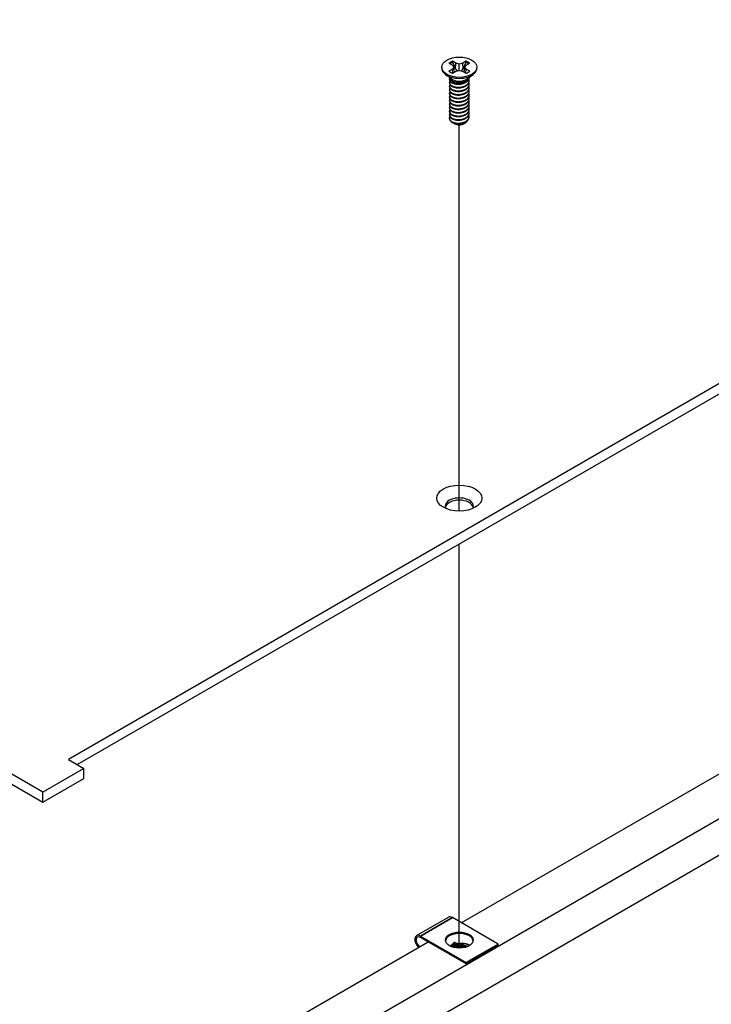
# Model space of a CAD drawing. Header units: millimetres. Extents: x 64 to 1798, y 64 to 1375.
# Tile 56 of 60: x 1439 to 1519, y 965 to 1079. Entities that reach past the tile are written whole.
import ezdxf

# ---------------------------------------------------------------- set-up
doc = ezdxf.new("R2010")
doc.units = ezdxf.units.MM
doc.header["$LTSCALE"] = 6.666667
for name, color, linetype, lineweight in [('Tweak Trail (ANSI)', 7, 'Continuous', 25), ('Visible (ANSI)', 7, 'Continuous', 25), ('Visible Narrow (ANSI)', 7, 'Continuous', 35)]:
    doc.layers.add(name, color=color, linetype=linetype, lineweight=lineweight)

msp = doc.modelspace()

# ---------------------------------------------------------------- linework, layer by layer
at = {"layer": 'Tweak Trail (ANSI)'}
for p, q in [((1490.0824, 1022.2191), (1490.0824, 1066.8357)), ((1490.0824, 971.742), (1490.0824, 1018.4273))]:
    msp.add_line(p, q, dxfattribs=at)
at = {"layer": 'Visible (ANSI)'}
for p, q in [((1743.521, 1165.9282), (1444.9311, 993.5372)), ((1445.9512, 992.9482), (1743.521, 1164.7502)), ((1441.9856, 989.7627), (1207.9098, 1124.9064)), ((1207.9098, 1123.7284), (1441.9856, 988.5847)), ((1440.198, 936.3904), (1756.2917, 1118.8872)), ((1743.3658, 1115.5722), (1445.9397, 943.8532)), ((1488.8859, 1073.9515), (1489.2818, 1073.7229)), ((1489.6879, 1073.9574), (1489.292, 1074.186)), ((1489.6505, 1073.308), (1489.6879, 1073.9574)), ((1490.0838, 1073.8628), (1489.6879, 1073.9574)), ((1490.4797, 1073.9574), (1490.0838, 1073.8628)), ((1490.0838, 1073.126), (1490.0838, 1073.8628)), ((1490.8756, 1074.186), (1490.4797, 1073.9574)), ((1490.5172, 1073.308), (1490.4797, 1073.9574)), ((1490.8858, 1073.7229), (1491.2817, 1073.9515)), ((1488.0518, 1073.4944), (1488.0518, 1073.3799)), ((1489.1862, 1072.1363), (1488.481, 1072.6587)), ((1489.2818, 1073.2658), (1488.8859, 1073.0372)), ((1489.2818, 1073.7229), (1489.4458, 1073.4944)), ((1489.4458, 1073.4944), (1489.2818, 1073.2658)), ((1489.3209, 1072.8195), (1489.2818, 1073.2658)), ((1489.292, 1072.8028), (1489.6879, 1073.0313)), ((1489.5113, 1072.9293), (1489.4458, 1073.4944)), ((1489.6879, 1073.0313), (1490.0838, 1073.126)), ((1490.0838, 1073.126), (1490.4797, 1073.0313)), ((1490.4797, 1073.0313), (1490.8756, 1072.8028)), ((1490.6563, 1072.9293), (1490.7219, 1073.4944)), ((1490.7219, 1073.4944), (1490.8858, 1073.7229)), ((1490.8858, 1073.2658), (1490.7219, 1073.4944)), ((1490.8467, 1072.8195), (1490.8858, 1073.2658)), ((1491.2817, 1073.0372), (1490.8858, 1073.2658)), ((1490.9814, 1072.1363), (1491.6866, 1072.6587)), ((1492.1158, 1073.4944), (1492.1158, 1073.3799)), ((1488.9459, 1072.0951), (1488.9459, 1072.147)), ((1488.9459, 1071.6803), (1488.9459, 1071.7322)), ((1489.382, 1071.8588), (1489.2792, 1071.9182)), ((1490.8434, 1071.8922), (1490.8884, 1071.9182)), ((1491.2217, 1072.3025), (1491.2217, 1072.3143)), ((1491.2217, 1071.8877), (1491.2217, 1071.9396)), ((1491.2217, 1071.4729), (1491.2217, 1071.5248)), ((1488.9459, 1071.2655), (1488.9459, 1071.3174)), ((1488.9459, 1070.8508), (1488.9459, 1070.9026)), ((1488.9459, 1070.436), (1488.9459, 1070.4878)), ((1491.2217, 1071.0582), (1491.2217, 1071.11)), ((1491.2217, 1070.6434), (1491.2217, 1070.6952)), ((1488.9459, 1070.0212), (1488.9459, 1070.0731)), ((1488.9459, 1069.6064), (1488.9459, 1069.6583)), ((1488.9459, 1069.1916), (1488.9459, 1069.2435)), ((1491.2217, 1070.2286), (1491.2217, 1070.2804)), ((1491.2217, 1069.8138), (1491.2217, 1069.8657)), ((1491.2217, 1069.399), (1491.2217, 1069.4509)), ((1488.9459, 1068.7769), (1488.9459, 1068.8287)), ((1488.9459, 1068.3621), (1488.9459, 1068.4139)), ((1491.2217, 1068.9843), (1491.2217, 1069.0361)), ((1491.2217, 1068.5695), (1491.2217, 1068.6213)), ((1491.2217, 1068.1547), (1491.2217, 1068.2065)), ((1488.9459, 1067.9473), (1488.9459, 1067.9992)), ((1488.9459, 1067.5838), (1488.9459, 1067.5844)), ((1489.5486, 1066.9637), (1489.4814, 1067.0025)), ((1490.619, 1066.9637), (1490.744, 1067.0358)), ((1491.2217, 1067.7399), (1491.2217, 1067.7918)), ((1490.3064, 974.6612), (1587.0669, 1030.5259)), ((1444.9311, 993.5372), (1446.7271, 992.5002)), ((1446.7271, 992.5002), (1441.9856, 989.7627)), ((1446.7271, 991.3223), (1446.7271, 992.5002)), ((1441.9856, 988.5847), (1446.7271, 991.3223)), ((1441.9856, 988.5847), (1441.9856, 989.7627)), ((1485.1427, 973.1767), (1488.8197, 975.2996)), ((1494.5688, 972.2003), (1489.2797, 975.254)), ((1485.6027, 973.1311), (1490.8919, 970.0774)), ((1490.8919, 969.9141), (1485.6027, 972.9678)), ((1440.2054, 945.7354), (1486.488, 972.4567)), ((1489.2278, 971.9342), (1489.5205, 971.8015)), ((1494.5688, 972.2003), (1490.8919, 970.0774)), ((1494.5688, 972.037), (1490.8919, 969.9141)), ((1494.5688, 972.037), (1494.5688, 972.2003)), ((1490.8919, 970.0774), (1490.8919, 969.9141))]:
    msp.add_line(p, q, dxfattribs=at)
for centre, major_axis in [((1490.0838, 1073.4944), (-2.032, 0)), ((1490.0838, 1023.7208), (2.601, 0)), ((1490.0858, 972.6657), (1.6, 0))]:
    msp.add_ellipse(centre, major_axis=major_axis, ratio=0.57735027, dxfattribs=at)
for centre, major_axis, ratio, start_param, end_param in [((1490.0838, 1073.4944), (-1.4359, 0), 0.57735027, 5.29642922, 5.69914506), ((1490.0838, 1073.3807), (1.3986, 0), 0.57735027, 2.15828086, 2.46214233), ((1490.0838, 1073.3807), (1.3986, 0), 0.57735027, 0.67945032, 0.98331179), ((1490.0838, 1073.4944), (-1.4359, 0), 0.57735027, 3.7256329, 4.12834874), ((1490.0838, 1073.3799), (2.032, 0), 0.57735027, 3.14159265, 6.28318531), ((1490.0838, 1073.4944), (1.4359, 0), 0.57735027, 3.7256329, 4.12834874), ((1490.0838, 1073.4944), (1.4359, 0), 0.57735027, 5.29642922, 5.69914506), ((1490.0838, 1072.3828), (-1.1379, 0), 0.57735027, 0.11253944, 3.02905321), ((1490.0838, 1072.5401), (-1.1379, 0), 0.57735027, 0.66197837, 2.47961428), ((1490.0838, 1067.5838), (-1.1379, 0), 0.57735027, 0, 0.78539816), ((1490.0838, 1067.2727), (-0.7569, 0), 0.57735027, 0.78539816, 2.35619449), ((1490.0838, 1022.8046), (1.6256, 0), 0.57735027, 5.96691699, 9.74104627), ((1490.0838, 1022.5428), (1.6256, 0), 0.57735027, 0.13995372, 3.00163893), ((1489.2797, 974.5028), (-0.46, 0.7967), 0.57735027, 5.49778714, 6.28318531), ((1485.6027, 972.3799), (-0.46, 0.7967), 0.57735027, 5.49778714, 8.27522143), ((1485.6027, 972.3799), (-0.36, 0.6235), 0.57735027, 5.49778714, 8.40373077), ((1490.0858, 972.5024), (1.6, 0), 0.57735027, 0.08850384, 3.05308881), ((1489.0703, 971.8433), (0.2218, 0.0196), 0.5123509, 0.73730355, 1.57334237), ((1490.1888, 971.3364), (0.8194, 0.0724), 0.5123509, 1.27459984, 1.70844201)]:
    msp.add_ellipse(centre, major_axis=major_axis, ratio=ratio, start_param=start_param, end_param=end_param, dxfattribs=at)
for points, weights in [([(1489.3086, 1074.0528), (1489.3004, 1074.1185), (1489.292, 1074.186)], [1.01218915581, 1.01172679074, 1.01110160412]), ([(1489.3086, 1074.0528), (1489.5205, 1073.59), (1489.6505, 1073.308)], [1.53696783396, 1.9683578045, 2.37346205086]), ([(1490.5172, 1073.308), (1490.6472, 1073.59), (1490.859, 1074.0528)], [2.37346205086, 1.9683578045, 1.53696783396]), ([(1490.859, 1074.0528), (1490.8672, 1074.1185), (1490.8756, 1074.186)], [1.01218915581, 1.01172679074, 1.01110160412]), ([(1489.6505, 1073.308), (1489.768, 1073.168), (1489.8595, 1073.0723)], [2.07391766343, 2.27571812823, 2.43161931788]), ([(1490.3082, 1073.0723), (1490.3996, 1073.168), (1490.5172, 1073.308)], [2.43161931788, 2.27571812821, 2.07391766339]), ([(1490.8884, 1071.8373), (1491.1951, 1072.0372), (1491.2199, 1072.3129)], [1, 0.907347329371, 0.942846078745]), ([(1490.8884, 1071.7855), (1491.2217, 1072.0027), (1491.2217, 1072.3025)], [1, 0.900099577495, 0.949184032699]), ([(1490.8884, 1071.4226), (1491.3485, 1071.7224), (1491.1854, 1072.1205)], [1, 0.867144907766, 0.997779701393]), ([(1490.8884, 1071.3707), (1491.2217, 1071.5879), (1491.2217, 1071.8877)], [1, 0.900099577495, 0.949184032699]), ([(1490.8884, 1071.0078), (1491.3485, 1071.3076), (1491.1854, 1071.7057)], [1, 0.867144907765, 0.997779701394]), ([(1490.8884, 1070.9559), (1491.2217, 1071.1731), (1491.2217, 1071.4729)], [1, 0.900099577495, 0.949184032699]), ([(1490.8884, 1070.593), (1491.3485, 1070.8929), (1491.1854, 1071.2909)], [1, 0.867144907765, 0.997779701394]), ([(1490.8884, 1070.5411), (1491.2217, 1070.7584), (1491.2217, 1071.0582)], [1, 0.900099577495, 0.949184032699]), ([(1490.8884, 1070.1782), (1491.3485, 1070.4781), (1491.1854, 1070.8761)], [1, 0.867144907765, 0.997779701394]), ([(1490.8884, 1070.1264), (1491.2217, 1070.3436), (1491.2217, 1070.6434)], [1, 0.900099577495, 0.949184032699]), ([(1490.8884, 1069.7634), (1491.3485, 1070.0633), (1491.1854, 1070.4613)], [1, 0.867144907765, 0.997779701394]), ([(1490.8884, 1069.7116), (1491.2217, 1069.9288), (1491.2217, 1070.2286)], [1, 0.900099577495, 0.949184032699]), ([(1490.8884, 1069.3487), (1491.3485, 1069.6485), (1491.1854, 1070.0466)], [1, 0.867144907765, 0.997779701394]), ([(1490.8884, 1069.2968), (1491.2217, 1069.514), (1491.2217, 1069.8138)], [1, 0.900099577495, 0.949184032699]), ([(1490.8884, 1068.9339), (1491.3485, 1069.2337), (1491.1854, 1069.6318)], [1, 0.867144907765, 0.997779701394]), ([(1490.8884, 1068.882), (1491.2217, 1069.0992), (1491.2217, 1069.399)], [1, 0.900099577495, 0.949184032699]), ([(1490.8884, 1068.5191), (1491.3485, 1068.819), (1491.1854, 1069.217)], [1, 0.867144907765, 0.997779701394]), ([(1490.8884, 1068.4672), (1491.2217, 1068.6845), (1491.2217, 1068.9843)], [1, 0.900099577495, 0.949184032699]), ([(1490.8884, 1068.1043), (1491.3485, 1068.4042), (1491.1854, 1068.8022)], [1, 0.867144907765, 0.997779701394]), ([(1490.8884, 1068.0525), (1491.2217, 1068.2697), (1491.2217, 1068.5695)], [1, 0.900099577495, 0.949184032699]), ([(1490.8884, 1067.6895), (1491.3485, 1067.9894), (1491.1854, 1068.3874)], [1, 0.867144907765, 0.997779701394]), ([(1490.8884, 1067.6377), (1491.2217, 1067.8549), (1491.2217, 1068.1547)], [1, 0.900099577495, 0.949184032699]), ([(1490.8884, 1067.2748), (1491.3485, 1067.5746), (1491.1854, 1067.9727)], [1, 0.867144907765, 0.997779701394]), ([(1490.8884, 1067.2229), (1491.2217, 1067.4401), (1491.2217, 1067.7399)], [1, 0.900099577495, 0.949184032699])]:
    msp.add_rational_spline(points, weights, degree=2, dxfattribs=at)
for points, weights, knots in [([(1488.9665, 1072.2584), (1488.9169, 1072.1258), (1488.9847, 1071.9936), (1489.1547, 1071.6618), (1489.7893, 1071.5982), (1490.4239, 1071.5346), (1490.8884, 1071.8373)], [0.934199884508, 0.941930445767, 1, 0.866025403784, 1, 0.866025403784, 1], [0.7871516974, 0.7871516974, 0.7871516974, 0.7916666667, 0.7916666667, 0.8020833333, 0.8020833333, 0.8125, 0.8125, 0.8125]), ([(1488.9459, 1072.0951), (1488.9459, 1072.0174), (1488.9847, 1071.9417), (1489.1547, 1071.6099), (1489.7893, 1071.5463), (1490.4239, 1071.4827), (1490.8884, 1071.7855)], [0.949184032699, 0.965925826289, 1, 0.866025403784, 1, 0.866025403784, 1], [0.7265173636, 0.7265173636, 0.7265173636, 0.7291666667, 0.7291666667, 0.7395833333, 0.7395833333, 0.75, 0.75, 0.75]), ([(1489.001, 1071.9128), (1488.8977, 1071.7486), (1488.9847, 1071.5788), (1489.1547, 1071.247), (1489.7893, 1071.1834), (1490.4239, 1071.1198), (1490.8884, 1071.4226)], [0.933615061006, 0.926660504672, 1, 0.866025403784, 1, 0.866025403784, 1], [0.7234644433, 0.7234644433, 0.7234644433, 0.7291666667, 0.7291666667, 0.7395833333, 0.7395833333, 0.75, 0.75, 0.75]), ([(1488.9459, 1071.6803), (1488.9459, 1071.6026), (1488.9847, 1071.527), (1489.1547, 1071.1951), (1489.7893, 1071.1315), (1490.4239, 1071.0679), (1490.8884, 1071.3707)], [0.949184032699, 0.965925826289, 1, 0.866025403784, 1, 0.866025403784, 1], [0.6640173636, 0.6640173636, 0.6640173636, 0.6666666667, 0.6666666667, 0.6770833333, 0.6770833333, 0.6875, 0.6875, 0.6875]), ([(1489.001, 1071.498), (1488.8977, 1071.3338), (1488.9847, 1071.164), (1489.1547, 1070.8322), (1489.7893, 1070.7686), (1490.4239, 1070.705), (1490.8884, 1071.0078)], [0.933615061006, 0.926660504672, 1, 0.866025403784, 1, 0.866025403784, 1], [0.6609644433, 0.6609644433, 0.6609644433, 0.6666666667, 0.6666666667, 0.6770833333, 0.6770833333, 0.6875, 0.6875, 0.6875]), ([(1489.6905, 1071.5588), (1489.7794, 1071.5382), (1489.8782, 1071.5306), (1490.074, 1071.5156), (1490.2709, 1071.5608)], [0.949876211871, 0.966622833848, 1, 0.936018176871, 0.933147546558], [0.73698822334, 0.73698822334, 0.73698822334, 0.73958333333, 0.73958333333, 0.74455798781, 0.74455798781, 0.74455798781]), ([(1488.9459, 1071.2655), (1488.9459, 1071.1878), (1488.9847, 1071.1122), (1489.1547, 1070.7804), (1489.7893, 1070.7168), (1490.4239, 1070.6532), (1490.8884, 1070.9559)], [0.949184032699, 0.965925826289, 1, 0.866025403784, 1, 0.866025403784, 1], [0.6015173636, 0.6015173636, 0.6015173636, 0.6041666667, 0.6041666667, 0.6145833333, 0.6145833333, 0.625, 0.625, 0.625]), ([(1489.001, 1071.0833), (1488.8977, 1070.919), (1488.9847, 1070.7492), (1489.1547, 1070.4174), (1489.7893, 1070.3538), (1490.4239, 1070.2902), (1490.8884, 1070.593)], [0.933615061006, 0.926660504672, 1, 0.866025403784, 1, 0.866025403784, 1], [0.5984644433, 0.5984644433, 0.5984644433, 0.6041666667, 0.6041666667, 0.6145833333, 0.6145833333, 0.625, 0.625, 0.625]), ([(1488.9459, 1070.8508), (1488.9459, 1070.7731), (1488.9847, 1070.6974), (1489.1547, 1070.3656), (1489.7893, 1070.302), (1490.4239, 1070.2384), (1490.8884, 1070.5411)], [0.949184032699, 0.965925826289, 1, 0.866025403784, 1, 0.866025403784, 1], [0.5390173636, 0.5390173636, 0.5390173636, 0.5416666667, 0.5416666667, 0.5520833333, 0.5520833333, 0.5625, 0.5625, 0.5625]), ([(1489.001, 1070.6685), (1488.8977, 1070.5042), (1488.9847, 1070.3345), (1489.1547, 1070.0027), (1489.7893, 1069.939), (1490.4239, 1069.8754), (1490.8884, 1070.1782)], [0.933615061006, 0.926660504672, 1, 0.866025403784, 1, 0.866025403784, 1], [0.5359644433, 0.5359644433, 0.5359644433, 0.5416666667, 0.5416666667, 0.5520833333, 0.5520833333, 0.5625, 0.5625, 0.5625]), ([(1488.9459, 1070.436), (1488.9459, 1070.3583), (1488.9847, 1070.2826), (1489.1547, 1069.9508), (1489.7893, 1069.8872), (1490.4239, 1069.8236), (1490.8884, 1070.1264)], [0.949184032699, 0.965925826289, 1, 0.866025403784, 1, 0.866025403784, 1], [0.4765173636, 0.4765173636, 0.4765173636, 0.4791666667, 0.4791666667, 0.4895833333, 0.4895833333, 0.5, 0.5, 0.5]), ([(1489.6905, 1071.1441), (1489.7794, 1071.1234), (1489.8782, 1071.1158), (1490.074, 1071.1008), (1490.2709, 1071.146)], [0.949876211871, 0.966622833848, 1, 0.936018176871, 0.933147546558], [0.67448822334, 0.67448822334, 0.67448822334, 0.67708333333, 0.67708333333, 0.68205798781, 0.68205798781, 0.68205798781]), ([(1489.6905, 1070.7293), (1489.7794, 1070.7086), (1489.8782, 1070.701), (1490.074, 1070.686), (1490.2709, 1070.7312)], [0.949876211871, 0.966622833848, 1, 0.936018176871, 0.933147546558], [0.61198822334, 0.61198822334, 0.61198822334, 0.61458333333, 0.61458333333, 0.61955798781, 0.61955798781, 0.61955798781]), ([(1489.001, 1070.2537), (1488.8977, 1070.0894), (1488.9847, 1069.9197), (1489.1547, 1069.5879), (1489.7893, 1069.5243), (1490.4239, 1069.4607), (1490.8884, 1069.7634)], [0.933615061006, 0.926660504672, 1, 0.866025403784, 1, 0.866025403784, 1], [0.4734644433, 0.4734644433, 0.4734644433, 0.4791666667, 0.4791666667, 0.4895833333, 0.4895833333, 0.5, 0.5, 0.5]), ([(1488.9459, 1070.0212), (1488.9459, 1069.9435), (1488.9847, 1069.8678), (1489.1547, 1069.536), (1489.7893, 1069.4724), (1490.4239, 1069.4088), (1490.8884, 1069.7116)], [0.949184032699, 0.965925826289, 1, 0.866025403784, 1, 0.866025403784, 1], [0.4140173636, 0.4140173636, 0.4140173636, 0.4166666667, 0.4166666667, 0.4270833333, 0.4270833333, 0.4375, 0.4375, 0.4375]), ([(1489.001, 1069.8389), (1488.8977, 1069.6747), (1488.9847, 1069.5049), (1489.1547, 1069.1731), (1489.7893, 1069.1095), (1490.4239, 1069.0459), (1490.8884, 1069.3487)], [0.933615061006, 0.926660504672, 1, 0.866025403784, 1, 0.866025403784, 1], [0.4109644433, 0.4109644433, 0.4109644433, 0.4166666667, 0.4166666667, 0.4270833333, 0.4270833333, 0.4375, 0.4375, 0.4375]), ([(1488.9459, 1069.6064), (1488.9459, 1069.5287), (1488.9847, 1069.4531), (1489.1547, 1069.1212), (1489.7893, 1069.0576), (1490.4239, 1068.994), (1490.8884, 1069.2968)], [0.949184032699, 0.965925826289, 1, 0.866025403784, 1, 0.866025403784, 1], [0.3515173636, 0.3515173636, 0.3515173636, 0.3541666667, 0.3541666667, 0.3645833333, 0.3645833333, 0.375, 0.375, 0.375]), ([(1489.001, 1069.4241), (1488.8977, 1069.2599), (1488.9847, 1069.0901), (1489.1547, 1068.7583), (1489.7893, 1068.6947), (1490.4239, 1068.6311), (1490.8884, 1068.9339)], [0.933615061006, 0.926660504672, 1, 0.866025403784, 1, 0.866025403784, 1], [0.3484644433, 0.3484644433, 0.3484644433, 0.3541666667, 0.3541666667, 0.3645833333, 0.3645833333, 0.375, 0.375, 0.375]), ([(1489.6905, 1070.3145), (1489.7794, 1070.2938), (1489.8782, 1070.2862), (1490.074, 1070.2712), (1490.2709, 1070.3164)], [0.949876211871, 0.966622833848, 1, 0.936018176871, 0.933147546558], [0.54948822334, 0.54948822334, 0.54948822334, 0.55208333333, 0.55208333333, 0.55705798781, 0.55705798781, 0.55705798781]), ([(1489.6905, 1069.8997), (1489.7794, 1069.879), (1489.8782, 1069.8715), (1490.074, 1069.8565), (1490.2709, 1069.9016)], [0.94987621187, 0.966622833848, 1, 0.936018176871, 0.933147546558], [0.48698822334, 0.48698822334, 0.48698822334, 0.48958333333, 0.48958333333, 0.49455798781, 0.49455798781, 0.49455798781]), ([(1489.6905, 1069.4849), (1489.7794, 1069.4643), (1489.8782, 1069.4567), (1490.074, 1069.4417), (1490.2709, 1069.4869)], [0.949876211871, 0.966622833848, 1, 0.936018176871, 0.933147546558], [0.42448822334, 0.42448822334, 0.42448822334, 0.42708333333, 0.42708333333, 0.43205798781, 0.43205798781, 0.43205798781]), ([(1488.9459, 1069.1916), (1488.9459, 1069.1139), (1488.9847, 1069.0383), (1489.1547, 1068.7065), (1489.7893, 1068.6429), (1490.4239, 1068.5793), (1490.8884, 1068.882)], [0.949184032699, 0.965925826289, 1, 0.866025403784, 1, 0.866025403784, 1], [0.2890173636, 0.2890173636, 0.2890173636, 0.2916666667, 0.2916666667, 0.3020833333, 0.3020833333, 0.3125, 0.3125, 0.3125]), ([(1489.001, 1069.0094), (1488.8977, 1068.8451), (1488.9847, 1068.6753), (1489.1547, 1068.3435), (1489.7893, 1068.2799), (1490.4239, 1068.2163), (1490.8884, 1068.5191)], [0.933615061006, 0.926660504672, 1, 0.866025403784, 1, 0.866025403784, 1], [0.2859644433, 0.2859644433, 0.2859644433, 0.2916666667, 0.2916666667, 0.3020833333, 0.3020833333, 0.3125, 0.3125, 0.3125]), ([(1488.9459, 1068.7769), (1488.9459, 1068.6992), (1488.9847, 1068.6235), (1489.1547, 1068.2917), (1489.7893, 1068.2281), (1490.4239, 1068.1645), (1490.8884, 1068.4672)], [0.949184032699, 0.965925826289, 1, 0.866025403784, 1, 0.866025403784, 1], [0.2265173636, 0.2265173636, 0.2265173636, 0.2291666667, 0.2291666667, 0.2395833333, 0.2395833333, 0.25, 0.25, 0.25]), ([(1489.001, 1068.5946), (1488.8977, 1068.4303), (1488.9847, 1068.2606), (1489.1547, 1067.9288), (1489.7893, 1067.8651), (1490.4239, 1067.8015), (1490.8884, 1068.1043)], [0.933615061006, 0.926660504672, 1, 0.866025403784, 1, 0.866025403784, 1], [0.2234644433, 0.2234644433, 0.2234644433, 0.2291666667, 0.2291666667, 0.2395833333, 0.2395833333, 0.25, 0.25, 0.25]), ([(1488.9459, 1068.3621), (1488.9459, 1068.2844), (1488.9847, 1068.2087), (1489.1547, 1067.8769), (1489.7893, 1067.8133), (1490.4239, 1067.7497), (1490.8884, 1068.0525)], [0.949184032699, 0.965925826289, 1, 0.866025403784, 1, 0.866025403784, 1], [0.1640173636, 0.1640173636, 0.1640173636, 0.1666666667, 0.1666666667, 0.1770833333, 0.1770833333, 0.1875, 0.1875, 0.1875]), ([(1489.001, 1068.1798), (1488.8977, 1068.0155), (1488.9847, 1067.8458), (1489.1547, 1067.514), (1489.7893, 1067.4504), (1490.4239, 1067.3868), (1490.8884, 1067.6895)], [0.933615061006, 0.926660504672, 1, 0.866025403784, 1, 0.866025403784, 1], [0.1609644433, 0.1609644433, 0.1609644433, 0.1666666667, 0.1666666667, 0.1770833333, 0.1770833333, 0.1875, 0.1875, 0.1875]), ([(1489.6905, 1069.0702), (1489.7794, 1069.0495), (1489.8782, 1069.0419), (1490.074, 1069.0269), (1490.2709, 1069.0721)], [0.949876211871, 0.966622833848, 1, 0.936018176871, 0.933147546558], [0.36198822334, 0.36198822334, 0.36198822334, 0.36458333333, 0.36458333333, 0.36955798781, 0.36955798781, 0.36955798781]), ([(1489.6905, 1068.6554), (1489.7794, 1068.6347), (1489.8782, 1068.6271), (1490.074, 1068.6121), (1490.2709, 1068.6573)], [0.94987621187, 0.966622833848, 1, 0.936018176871, 0.933147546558], [0.29948822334, 0.29948822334, 0.29948822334, 0.30208333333, 0.30208333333, 0.30705798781, 0.30705798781, 0.30705798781]), ([(1489.6905, 1068.2406), (1489.7794, 1068.2199), (1489.8782, 1068.2123), (1490.074, 1068.1973), (1490.2709, 1068.2425)], [0.94987621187, 0.966622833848, 1, 0.936018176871, 0.933147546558], [0.23698822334, 0.23698822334, 0.23698822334, 0.23958333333, 0.23958333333, 0.24455798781, 0.24455798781, 0.24455798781]), ([(1488.9459, 1067.9473), (1488.9459, 1067.8696), (1488.9847, 1067.7939), (1489.1547, 1067.4621), (1489.7893, 1067.3985), (1490.4239, 1067.3349), (1490.8884, 1067.6377)], [0.949184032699, 0.965925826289, 1, 0.866025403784, 1, 0.866025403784, 1], [0.1015173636, 0.1015173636, 0.1015173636, 0.1041666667, 0.1041666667, 0.1145833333, 0.1145833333, 0.125, 0.125, 0.125]), ([(1488.9459, 1067.5898), (1488.9445, 1067.5093), (1488.9847, 1067.431), (1489.1547, 1067.0992), (1489.7893, 1067.0356), (1490.4239, 1066.972), (1490.8884, 1067.2748)], [0.948065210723, 0.96476686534, 1, 0.866025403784, 1, 0.866025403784, 1], [0.1014272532, 0.1014272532, 0.1014272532, 0.1041666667, 0.1041666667, 0.1145833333, 0.1145833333, 0.125, 0.125, 0.125]), ([(1489.2792, 1067.1192), (1489.4948, 1067.0133), (1489.7893, 1066.9837), (1490.4239, 1066.9201), (1490.8884, 1067.2229)], [0.933012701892, 0.933012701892, 1, 0.866025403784, 1], [0.046875, 0.046875, 0.046875, 0.0520833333, 0.0520833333, 0.0625, 0.0625, 0.0625]), ([(1489.6905, 1067.8258), (1489.7794, 1067.8051), (1489.8782, 1067.7976), (1490.074, 1067.7826), (1490.2709, 1067.8277)], [0.94987621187, 0.966622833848, 1, 0.936018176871, 0.933147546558], [0.17448822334, 0.17448822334, 0.17448822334, 0.17708333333, 0.17708333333, 0.18205798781, 0.18205798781, 0.18205798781]), ([(1489.6905, 1067.411), (1489.7794, 1067.3904), (1489.8782, 1067.3828), (1490.074, 1067.3678), (1490.2709, 1067.413)], [0.94987621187, 0.966622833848, 1, 0.936018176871, 0.933147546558], [0.11198822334, 0.11198822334, 0.11198822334, 0.11458333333, 0.11458333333, 0.11955798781, 0.11955798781, 0.11955798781]), ([(1489.6905, 1066.9963), (1489.7794, 1066.9756), (1489.8782, 1066.968), (1490.074, 1066.953), (1490.2709, 1066.9982)], [0.94987621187, 0.966622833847, 1, 0.936018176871, 0.933147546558], [0.04948822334, 0.04948822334, 0.04948822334, 0.05208333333, 0.05208333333, 0.05705798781, 0.05705798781, 0.05705798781])]:
    msp.add_rational_spline(points, weights, degree=2, knots=knots, dxfattribs=at)
for points, knots in [([(1490.8434, 1071.8923), (1490.8126, 1071.8745), (1490.7794, 1071.8573), (1490.6393, 1071.7931), (1490.5222, 1071.7563), (1490.2651, 1071.7068), (1490.1267, 1071.6965), (1489.8916, 1071.706), (1489.7694, 1071.7196), (1489.5448, 1071.7803), (1489.4566, 1071.8158), (1489.382, 1071.8588)], [-0.264031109, -0.264031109, -0.264031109, -0.264031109, -0.240251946, -0.240251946, -0.170743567, -0.170743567, -0.096248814, -0.096248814, -0.041982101, -0.041982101, -0.000001, -0.000001, -0.000001, -0.000001]), ([(1490.744, 1067.0358), (1490.6903, 1067.0048), (1490.6257, 1066.9738), (1490.4746, 1066.9223), (1490.4033, 1066.9041), (1490.2184, 1066.8716), (1490.1035, 1066.8643), (1489.8986, 1066.8739), (1489.7844, 1066.888), (1489.5786, 1066.9505), (1489.4998, 1066.987), (1489.4158, 1067.0451), (1489.3969, 1067.0602), (1489.3798, 1067.0758)], [-0.235586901, -0.235586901, -0.235586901, -0.235586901, -0.203660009, -0.203660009, -0.177946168, -0.177946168, -0.13906218, -0.13906218, -0.107080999, -0.107080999, -0.08213524, -0.08213524, -0.073977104, -0.073977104, -0.073977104, -0.073977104]), ([(1491.0305, 1067.3353), (1491.0215, 1067.3133), (1491.0105, 1067.2915), (1490.9714, 1067.227), (1490.9374, 1067.1858), (1490.8431, 1067.0974), (1490.7874, 1067.0609), (1490.744, 1067.0358)], [-0.047408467, -0.047408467, -0.047408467, -0.047408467, -0.0389749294, -0.0389749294, -0.0219856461, -0.0219856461, -0.000001, -0.000001, -0.000001, -0.000001])]:
    msp.add_open_spline(points, degree=3, knots=knots, dxfattribs=at)
msp.add_open_spline([(1488.9459, 1067.5898), (1488.9518, 1067.6469), (1488.9725, 1067.7025), (1489.0071, 1067.7555)], degree=3, dxfattribs=at)
at = {"layer": 'Visible Narrow (ANSI)'}
for p, q in [((1489.2797, 975.254), (1485.6027, 973.1311)), ((1489.2278, 971.9342), (1489.2474, 971.8789)), ((1489.3109, 972.0471), (1489.6669, 971.8857)), ((1489.345, 972.0998), (1489.701, 971.9385)), ((1489.7623, 972.0632), (1489.4063, 972.2245)), ((1489.8825, 972.2391), (1489.5265, 972.4005))]:
    msp.add_line(p, q, dxfattribs=at)
for centre, major_axis, ratio, start_param, end_param in [((1489.0649, 971.9051), (0.3465, 0.0306), 0.5123509, 0.73730355, 1.40367134), ((1489.0621, 971.9365), (0.3985, 0.0352), 0.5123509, 0.73730355, 1.25188383), ((1489.1561, 972.136), (-0.1156, -0.255), 0.63573832, 0.98761935, 1.50982576), ((1489.0546, 972.0215), (-0.4954, -0.0438), 0.5123509, 3.8788962, 4.19516416), ((1489.4143, 971.9877), (-0.0772, -0.1704), 0.63573832, 4.30863136, 4.65141841), ((1489.271, 972.2197), (-0.0826, -0.1822), 0.63573832, 1.1670387, 1.87710243), ((1489.5416, 972.2294), (0.0826, 0.1822), 0.63573832, 0.72581996, 1.87710243), ((1489.0456, 972.1229), (-0.6774, -0.0598), 0.5123509, 3.8788962, 3.97769597), ((1489.5121, 971.9746), (-0.1156, -0.255), 0.63573832, 1.06116215, 1.50982576), ((1489.7703, 971.8263), (-0.0772, -0.1704), 0.63573832, 4.30863136, 4.65141841), ((1489.9017, 972.0213), (0.3308, 0.0292), 0.5123509, 3.8788962, 4.88961722), ((1489.627, 972.0583), (-0.0826, -0.1822), 0.63573832, 1.1670387, 1.87710243), ((1489.899, 972.0527), (0.2788, 0.0246), 0.5123509, 3.8788962, 4.88961722), ((1489.8976, 972.0681), (0.0826, 0.1822), 0.63573832, 0.72581996, 1.87710243), ((1489.8915, 972.1377), (-0.1819, -0.0161), 0.5123509, 0.73730355, 1.74802457), ((1490.1641, 971.616), (-1.275, -0.1126), 0.5123509, 3.64951657, 4.88961722), ((1489.8976, 972.0681), (0.0357, -0.1968), 0.15140389, 1.44541766, 2.59670014), ((1490.173, 971.5146), (-1.0931, -0.0965), 0.5123509, 3.76606671, 4.88961722), ((1489.9657, 972.0296), (0.0357, -0.1968), 0.15140389, 4.58701032, 5.29707404), ((1490.1806, 971.4295), (0.9962, 0.088), 0.5123509, 0.78996784, 1.74802457), ((1489.9557, 971.8106), (-0.0334, 0.1841), 0.15140389, 4.95428699, 5.29707404), ((1490.1833, 971.3982), (0.9442, 0.0834), 0.5123509, 0.88381598, 1.74802457), ((1490.0033, 971.933), (-0.05, 0.2755), 0.15140389, 1.81269434, 2.30335375)]:
    msp.add_ellipse(centre, major_axis=major_axis, ratio=ratio, start_param=start_param, end_param=end_param, dxfattribs=at)

doc.saveas('drawing.dxf')
